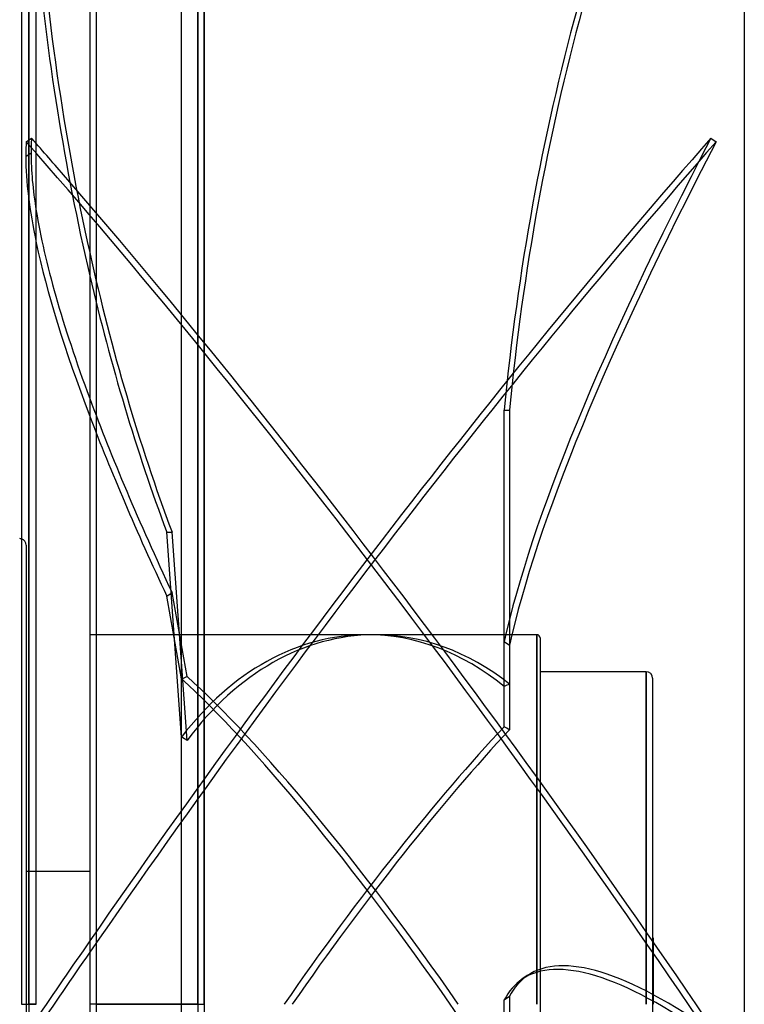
# Model space of a CAD drawing. Header units: millimetres. Extents: x -123 to 100, y -288 to 288.
# Tile 63 of 77: x -11 to 100, y 0 to 151. Entities that reach past the tile are written whole.
import ezdxf

# ---------------------------------------------------------------- set-up
doc = ezdxf.new("R2010")
doc.units = ezdxf.units.MM
doc.layers.add('MAIN-1', color=7, linetype='Continuous')
doc.layers.add('MAIN-2', color=7, linetype='Continuous')

msp = doc.modelspace()

# ---------------------------------------------------------------- linework, layer by layer
at = {"layer": 'MAIN-1'}
for p, q in [((0, 268), (0, -268)), ((14, -268), (14, 268)), ((17.5, 227), (17.5, 0)), ((100, 227), (100, -227)), ((-9.31, 171.99), (-9.31, 0)), ((-10.44, 170.93), (-10.44, 0)), ((-8.18, 0), (-8.18, 170.93)), ((-8.18, 20.34), (0, 20.34)), ((-10.44, 0), (-9.31, 0)), ((-9.31, 0), (-9.31, -171.99)), ((-8.18, 0), (-9.31, 0)), ((14, 0), (17.5, 0)), ((17.5, 0), (17.5, -227))]:
    msp.add_line(p, q, dxfattribs=at)
msp.add_arc((-10.7, 70.19), 1, 74.633, 90, dxfattribs=at)
for centre, major_axis, ratio, start_param, end_param in [((129.18, 198.23), (0, 235.04), 0.587785, 1.689051, 1.933109), ((128.38, 198.23), (0, -235.04), 0.587785, -1.418314, -1.192306), ((43.4, -20.67), (-163.68, 236.88), 0.181636, -1.0358, -1.004043), ((129.18, -50.75), (-133.61, 193.37), 0.181636, 0.364312, 0.619363), ((128.38, -51.31), (133.61, -193.37), 0.181636, -2.73206, -2.506052), ((42.6, -20.67), (-163.68, -236.88), 0.181636, -1.57342, -1.523159), ((43.4, -21.23), (163.68, 236.88), 0.181636, 1.573115, 1.623449)]:
    msp.add_ellipse(centre, major_axis=major_axis, ratio=ratio, start_param=start_param, end_param=end_param, dxfattribs=at)
at = {"layer": 'MAIN-2'}
for p, q in [((1, 267), (1, -267)), ((16.5, 226), (16.5, 0)), ((16.5, 0), (16.5, 226)), ((17.5, 0), (17.5, 227)), ((-9.31, 0), (-9.31, 171.99)), ((-9.31, 0), (-9.31, 170.5)), ((-9.31, 170.5), (-9.31, 0)), ((-9.7, 131.85), (-8.89, 132.4)), ((94.89, 132.4), (95.7, 131.85)), ((-8.97, 130.09), (-9.78, 129.53)), ((63.32, 48.6), (63.32, 90.85)), ((63.32, 90.85), (64.13, 90.85)), ((64.13, 90.85), (64.13, 54.92)), ((14.03, 40.86), (11.77, 72.17)), ((11.77, 72.17), (12.58, 72.17)), ((14.88, 40.34), (12.58, 72.17)), ((-9.7, 70.19), (-9.7, -70.19)), ((11.77, 62.37), (12.58, 62.93)), ((14.03, 49.74), (11.77, 62.37)), ((14.88, 50.09), (12.58, 62.93)), ((42.38, 56.5), (0, 56.5)), ((68.3, 56.5), (43.62, 56.5)), ((68.3, 56.5), (68.3, 0)), ((68.3, 0), (68.3, 56.5)), ((68.8, 56), (68.8, -56)), ((63.32, 42.42), (63.32, 55.48)), ((63.32, 55.48), (64.13, 54.92)), ((64.13, 54.92), (64.13, 41.97)), ((85, 50.85), (68.8, 50.85)), ((85, 50.85), (85, 0)), ((85, 0), (85, 50.85)), ((86, 49.85), (86, -49.85)), ((-9.7, 20.34), (-8.18, 20.34)), ((86.1, 10.17), (86, 10.17)), ((86.1, 10.17), (86.1, 0)), ((66.84, 4.38), (66.03, 3.82)), ((-10.44, 0), (-9.31, 0)), ((-9.31, 0), (-8.18, 0)), ((16.5, 0), (0, 0)), ((1, 0), (14, 0)), ((16.5, 0), (16.5, -226)), ((63.32, 0.67), (64.13, 1.23)), ((63.32, -12.39), (63.32, 0.67)), ((64.13, 1.23), (64.13, -11.72))]:
    msp.add_line(p, q, dxfattribs=at)
for centre, radius, end in [((-10.7, 70.19), 1, 74.633), ((68.3, 56), 0.5, 90), ((85, 49.85), 1, 90)]:
    msp.add_arc(centre, radius, 0, end, dxfattribs=at)
for centre, major_axis, ratio, start_param, end_param in [((199.65, 52.8), (0, -235.04), 0.587785, -2.280953, -1.73342), ((200.46, 52.8), (0, -235.04), 0.587785, -2.280953, -1.73342), ((128.38, -51.31), (133.61, -193.37), 0.181636, -2.91776, -2.884542), ((42.6, -21.23), (163.68, -236.88), 0.181636, 1.513687, 2.142006), ((129.18, -50.75), (-133.61, 193.37), 0.181636, 0.223833, 0.25705), ((43.4, -20.67), (-163.68, 236.88), 0.181636, -1.004043, -0.999587), ((42.6, -20.67), (-163.68, -236.88), 0.181636, -2.142006, -1.57342), ((43.4, -21.23), (163.68, 236.88), 0.181636, 0.999587, 1.573115), ((199.65, 222.18), (-133.61, -193.37), 0.181636, -0.967207, -0.419674), ((200.46, 221.62), (-133.61, -193.37), 0.181636, -0.967207, -0.419674), ((128.38, -51.31), (133.61, -193.37), 0.181636, -2.884542, -2.73206), ((129.18, -50.75), (-133.61, 193.37), 0.181636, 0.25705, 0.364312), ((43.4, -20.67), (-163.68, 236.88), 0.181636, -1.627905, -1.0358), ((129.18, 198.23), (0, 235.04), 0.587785, 1.933109, 2.13685), ((128.38, 198.23), (0, -235.04), 0.587785, -1.192306, -1.004743), ((129.18, -50.75), (-133.61, 193.37), 0.181636, 0.619363, 0.823104), ((128.38, -51.31), (133.61, -193.37), 0.181636, -2.506052, -2.318489), ((42.38, 0), (0, -56.5), 0.726543, -3.140158, -2.379187), ((43.62, 0), (0, 56.5), 0.726543, 0.005512, 0.775613), ((42.38, 0), (0, -56.5), 0.726543, 2.606375, 3.143028), ((43.62, 0), (0, 56.5), 0.726543, -0.523166, 0.005512), ((-31.14, 0), (-77.74, -53.78), 0.222939, -2.348807, -2.335599), ((42.38, 0), (40.17, -56.18), 0.150264, 1.463752, 2.540317), ((43.62, 0), (40.17, -56.18), 0.150264, 1.463752, 2.553525), ((102.98, 0), (-77.77, 0), 0.726543, -1.047631, -1.035579), ((42.38, 0), (40.17, 56.18), 0.150264, 0.828464, 1.677841), ((102.98, 0), (-77.32, 55.29), 0.150264, -0.940586, -0.928534), ((-31.14, 0), (-77.81, 16.54), 0.694273, -2.049232, -2.036024), ((43.62, 0), (40.17, 56.18), 0.150264, 0.840516, 1.677841), ((200.46, -188.99), (133.61, -193.37), 0.181636, 2.688487, 3.141593), ((199.65, -189.55), (133.61, -193.37), 0.181636, 2.688487, 3.141593), ((199.65, -189.55), (133.61, -193.37), 0.181636, -3.141592, -3.047166), ((200.46, -188.99), (133.61, -193.37), 0.181636, -3.141592, -3.047166), ((42.38, 0), (40.17, -56.18), 0.150264, 1.242693, 1.463752)]:
    msp.add_ellipse(centre, major_axis=major_axis, ratio=ratio, start_param=start_param, end_param=end_param, dxfattribs=at)

doc.saveas('drawing.dxf')
